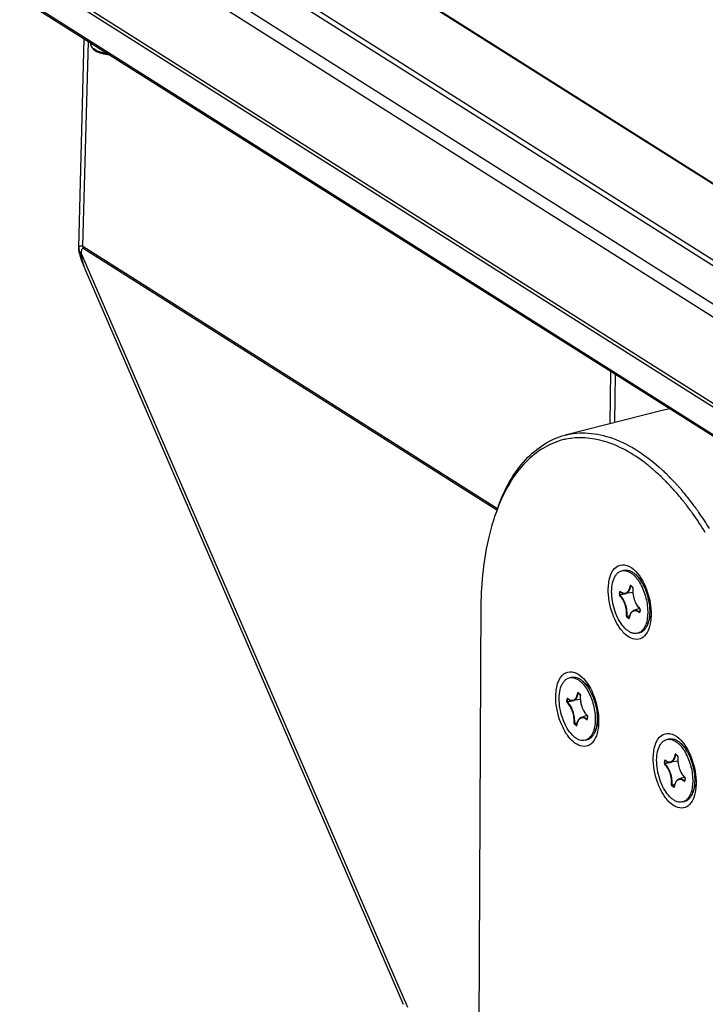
# Model space of a CAD drawing. Header units: millimetres. Extents: x 0 to 420, y 0 to 297.
# Tile 84 of 136: x 310.51 to 319.01, y 118.44 to 130.65. Entities that reach past the tile are written whole.
import ezdxf

# ---------------------------------------------------------------- set-up
doc = ezdxf.new("R2010")
doc.units = ezdxf.units.MM
doc.header["$LTSCALE"] = 23.1
doc.layers.get('0').update_dxf_attribs({"linetype": 'CONTINUOUS'})
doc.layers.add('02___PRT_ALL_AXES', color=7, linetype='CONTINUOUS')
doc.layers.add('AXES', color=7, linetype='CONTINUOUS')

msp = doc.modelspace()

# ---------------------------------------------------------------- linework, layer by layer
at = {"color": 7, "linetype": 'Continuous'}
for p, q in [((311.3033, 132.605), (327.3568, 122.4502)), ((311.2483, 132.5689), (327.3018, 122.414)), ((327.2106, 121.9917), (310.8096, 132.3664)), ((327.7229, 123.1541), (313.0483, 132.4367)), ((327.7433, 123.1514), (313.0687, 132.4341)), ((327.1521, 121.8654), (310.7511, 132.2401)), ((310.5189, 131.2775), (327.0907, 120.7948)), ((310.5202, 131.3231), (327.0919, 120.8404)), ((310.5099, 130.9402), (327.0816, 120.4575)), ((327.0963, 120.4258), (310.5246, 130.9085)), ((311.2409, 127.8253), (311.3104, 130.4114)), ((311.2942, 127.8379), (311.3625, 130.3784)), ((311.2881, 127.8414), (311.2942, 127.8379)), ((311.2942, 127.8379), (316.4313, 124.5883)), ((311.2409, 127.8039), (311.2406, 127.8041)), ((311.2409, 127.8039), (311.2413, 127.8067)), ((311.2581, 127.717), (311.269, 127.6844)), ((311.2723, 127.7365), (311.2757, 127.7424)), ((311.2757, 127.7424), (315.3145, 118.4021)), ((311.2949, 127.8145), (316.4253, 124.5692)), ((311.3174, 127.5612), (311.3176, 127.5608)), ((311.3176, 127.5607), (315.2618, 118.4393)), ((317.8333, 126.2852), (317.8236, 125.6376)), ((318.4883, 125.8063), (317.2691, 125.4969)), ((318.393, 125.0385), (318.3896, 125.0415)), ((318.3934, 125.0418), (318.39, 125.0448)), ((318.4739, 124.9669), (318.4713, 124.9695)), ((318.4739, 124.9671), (318.4713, 124.9695)), ((318.7357, 124.6737), (318.7311, 124.6795)), ((318.7366, 124.6766), (318.7319, 124.6824)), ((318.9229, 124.5417), (318.9266, 124.5364)), ((318.9238, 124.5443), (318.9276, 124.539)), ((319.0061, 124.2905), (319.0022, 124.2969)), ((319.0071, 124.2925), (319.0032, 124.2988)), ((317.9419, 123.5208), (317.946, 123.5543)), ((317.9484, 123.5193), (317.9525, 123.5529)), ((317.9525, 123.5529), (317.956, 123.5533)), ((317.9534, 123.5554), (317.9532, 123.5554)), ((318.0831, 123.6321), (318.1047, 123.6132)), ((318.0831, 123.6271), (318.0862, 123.6274)), ((318.084, 123.6294), (318.1056, 123.6104)), ((318.106, 123.6117), (318.1052, 123.6127)), ((318.1092, 123.603), (318.1088, 123.6056)), ((318.1092, 123.6001), (318.1092, 123.603)), ((316.2257, 123.4366), (316.1572, 108.7256)), ((317.9484, 123.5193), (317.9984, 123.5329)), ((318.1081, 123.5458), (318.0177, 123.5325)), ((318.0181, 123.5311), (318.0296, 123.5343)), ((318.0181, 123.5311), (318.0296, 123.5343)), ((318.1911, 123.3474), (318.119, 123.3211)), ((318.1971, 123.3353), (318.193, 123.3017)), ((318.1941, 123.3463), (318.1936, 123.3467)), ((318.1979, 123.3336), (318.1938, 123.3001)), ((318.1949, 123.3453), (318.1941, 123.3463)), ((318.1979, 123.3336), (318.198, 123.3365)), ((318.0567, 123.2223), (318.035, 123.2412)), ((318.0371, 123.2529), (318.0704, 123.2621)), ((318.0394, 123.2464), (318.0679, 123.2543)), ((318.061, 123.2275), (318.0394, 123.2464)), ((318.061, 123.2275), (318.0623, 123.228)), ((318.0614, 123.2271), (318.061, 123.2275)), ((318.0622, 123.2268), (318.0614, 123.2271)), ((318.0623, 123.2275), (318.062, 123.2264)), ((318.1916, 123.3015), (318.1929, 123.302)), ((318.1921, 123.3011), (318.1916, 123.3015)), ((318.1928, 123.3009), (318.1921, 123.3011)), ((318.193, 123.3017), (318.1927, 123.3005)), ((317.2916, 122.1939), (317.2958, 122.2274)), ((317.2982, 122.1924), (317.3023, 122.226)), ((317.3023, 122.226), (317.3058, 122.2263)), ((317.3031, 122.2285), (317.3029, 122.2285)), ((317.4579, 122.2189), (317.3675, 122.2056)), ((317.4329, 122.3052), (317.4545, 122.2862)), ((317.4329, 122.3002), (317.436, 122.3005)), ((317.4337, 122.3025), (317.4553, 122.2835)), ((317.4558, 122.2848), (317.4549, 122.2858)), ((317.4589, 122.2761), (317.4585, 122.2787)), ((317.4589, 122.2732), (317.4589, 122.2761)), ((317.2982, 122.1924), (317.3482, 122.206)), ((317.3678, 122.2042), (317.3793, 122.2074)), ((317.3678, 122.2042), (317.3793, 122.2074)), ((317.5408, 122.0205), (317.4688, 121.9942)), ((317.5414, 121.9746), (317.5427, 121.9751)), ((317.5419, 121.9742), (317.5414, 121.9746)), ((317.5426, 121.974), (317.5419, 121.9742)), ((317.5427, 121.9748), (317.5424, 121.9736)), ((317.5468, 122.0083), (317.5427, 121.9748)), ((317.5438, 122.0194), (317.5434, 122.0198)), ((317.5477, 122.0067), (317.5435, 121.9732)), ((317.5447, 122.0183), (317.5438, 122.0194)), ((317.5477, 122.0067), (317.5477, 122.0096)), ((317.4064, 121.8954), (317.3848, 121.9143)), ((317.3869, 121.926), (317.4202, 121.9351)), ((317.3891, 121.9195), (317.4177, 121.9274)), ((317.4107, 121.9006), (317.3891, 121.9195)), ((317.4107, 121.9006), (317.412, 121.9011)), ((317.4112, 121.9002), (317.4107, 121.9006)), ((317.4119, 121.8999), (317.4112, 121.9002)), ((317.4121, 121.9006), (317.4118, 121.8995)), ((318.6409, 121.5406), (318.6625, 121.5216)), ((318.6409, 121.5355), (318.644, 121.5359)), ((318.6418, 121.5379), (318.6634, 121.5189)), ((318.6638, 121.5202), (318.6629, 121.5212)), ((318.667, 121.5115), (318.6666, 121.5141)), ((318.667, 121.5086), (318.667, 121.5115)), ((318.4997, 121.4293), (318.5038, 121.4628)), ((318.5062, 121.4278), (318.5103, 121.4613)), ((318.5062, 121.4278), (318.5562, 121.4414)), ((318.5103, 121.4613), (318.5138, 121.4617)), ((318.5111, 121.4638), (318.511, 121.4639)), ((318.6659, 121.4543), (318.5755, 121.441)), ((318.5758, 121.4396), (318.5874, 121.4427)), ((318.5758, 121.4396), (318.5874, 121.4427)), ((318.7488, 121.2559), (318.6768, 121.2296)), ((318.7549, 121.2437), (318.7507, 121.2102)), ((318.7518, 121.2548), (318.7514, 121.2552)), ((318.7557, 121.2421), (318.7516, 121.2085)), ((318.7527, 121.2537), (318.7518, 121.2548)), ((318.7557, 121.2421), (318.7557, 121.245)), ((318.6144, 121.1308), (318.5928, 121.1497)), ((318.5949, 121.1614), (318.6282, 121.1705)), ((318.5971, 121.1549), (318.6257, 121.1628)), ((318.6187, 121.136), (318.5971, 121.1549)), ((318.6187, 121.136), (318.6201, 121.1365)), ((318.6192, 121.1356), (318.6187, 121.136)), ((318.62, 121.1353), (318.6192, 121.1356)), ((318.6201, 121.136), (318.6198, 121.1349)), ((318.7494, 121.21), (318.7507, 121.2105)), ((318.7499, 121.2096), (318.7494, 121.21)), ((318.7506, 121.2094), (318.7499, 121.2096)), ((318.7507, 121.2102), (318.7505, 121.209))]:
    msp.add_line(p, q, dxfattribs=at)
for points in [[(311.2409, 127.8258), (311.2407, 127.8175), (311.2406, 127.804)], [(311.249, 127.7464), (311.25, 127.7431), (311.2543, 127.7291), (311.2581, 127.717)], [(311.269, 127.6844), (311.2842, 127.6426), (311.3013, 127.5994), (311.3174, 127.5612)], [(318.0839, 123.6295), (318.0838, 123.6295), (318.0838, 123.6295), (318.084, 123.6294)], [(318.1056, 123.6104), (318.1056, 123.6104), (318.106, 123.61), (318.1064, 123.6094), (318.1069, 123.6087), (318.1073, 123.6077), (318.1077, 123.6067), (318.108, 123.6055), (318.1083, 123.6043), (318.1084, 123.6032), (318.1084, 123.6022), (318.1083, 123.6017)], [(318.1944, 123.3441), (318.1945, 123.344), (318.1948, 123.3436), (318.1953, 123.343), (318.1957, 123.3422), (318.1962, 123.3412), (318.1965, 123.3401), (318.1968, 123.339), (318.197, 123.3378), (318.1971, 123.3367), (318.1971, 123.3358), (318.1971, 123.3353)], [(317.4337, 122.3026), (317.4335, 122.3026), (317.4336, 122.3026), (317.4337, 122.3025)], [(317.4553, 122.2835), (317.4554, 122.2835), (317.4558, 122.2831), (317.4562, 122.2825), (317.4566, 122.2817), (317.4571, 122.2808), (317.4575, 122.2797), (317.4578, 122.2786), (317.458, 122.2774), (317.4581, 122.2763), (317.4581, 122.2753), (317.4581, 122.2748)], [(317.5441, 122.0172), (317.5442, 122.0171), (317.5446, 122.0167), (317.545, 122.0161), (317.5455, 122.0153), (317.5459, 122.0143), (317.5463, 122.0132), (317.5466, 122.0121), (317.5468, 122.0109), (317.5469, 122.0098), (317.5469, 122.0088), (317.5468, 122.0083)], [(318.6417, 121.5379), (318.6416, 121.538), (318.6416, 121.538), (318.6418, 121.5379)], [(318.6634, 121.5189), (318.6634, 121.5189), (318.6638, 121.5185), (318.6642, 121.5179), (318.6647, 121.5171), (318.6651, 121.5162), (318.6655, 121.5151), (318.6658, 121.514), (318.6661, 121.5128), (318.6662, 121.5117), (318.6662, 121.5107), (318.6661, 121.5102)], [(318.7522, 121.2526), (318.7522, 121.2525), (318.7526, 121.2521), (318.7531, 121.2515), (318.7535, 121.2507), (318.7539, 121.2497), (318.7543, 121.2486), (318.7546, 121.2475), (318.7548, 121.2463), (318.7549, 121.2452), (318.7549, 121.2442), (318.7549, 121.2437)]]:
    msp.add_lwpolyline(points, dxfattribs=at)
for centre, radius, start, end in [((311.6026, 127.8157), 0.3618, 178.48139, 181.86937), ((311.486, 127.8325), 0.1919, 178.4, 185.40705), ((311.4408, 127.8039), 0.2003, 179.97061, 184.52794), ((311.441, 127.8039), 0.2004, 184.52322, 190.38774), ((311.4404, 127.8038), 0.1998, 190.39467, 196.66556), ((311.3652, 127.8244), 0.1279, 211.38554, 217.28451), ((311.3755, 127.8322), 0.1408, 217.27667, 222.82537), ((311.3728, 127.8443), 0.1408, 220.79241, 226.34712), ((311.8968, 127.7867), 0.6265, 184.59405, 187.26373), ((318.7066, 124.9457), 0.8878, 98.82809, 104.22613), ((317.4543, 124.5924), 0.8722, 101.80477, 103.20013), ((316.954, 123.4404), 2.153, 52.1207, 52.64527), ((316.9252, 123.4036), 2.1997, 51.39624, 52.11998), ((316.8877, 123.3565), 2.2599, 50.55505, 51.3957), ((316.8373, 123.2954), 2.3391, 49.40653, 50.55327), ((316.7806, 123.2292), 2.4263, 48.44512, 49.40763), ((316.6892, 123.127), 2.5634, 46.3524, 48.33248), ((316.6696, 123.1075), 2.6618, 45.9716, 47.4202), ((316.6045, 123.0398), 2.7557, 45.471, 45.97682), ((316.6161, 123.0496), 2.6699, 45.98223, 46.36326), ((316.565, 122.9969), 2.7433, 44.98726, 45.90428), ((316.5186, 122.9504), 2.8089, 44.66813, 44.98961), ((316.4198, 122.8538), 2.9471, 42.47125, 44.6533), ((316.5526, 122.9871), 2.8297, 44.59416, 45.46937), ((316.4801, 122.9157), 2.9314, 43.62016, 44.59358), ((316.3917, 122.8316), 3.0534, 42.44563, 43.61881), ((316.3206, 122.7619), 3.0824, 42.2776, 42.48608), ((316.3001, 122.7433), 3.11, 42.01115, 42.27751), ((316.143, 122.6043), 3.3198, 38.75467, 41.97933), ((316.3107, 122.7573), 3.1634, 41.73971, 42.44838), ((316.2498, 122.7029), 3.245, 41.08373, 41.73994), ((316.1274, 122.5971), 3.4068, 39.09655, 41.07312), ((315.9684, 122.4617), 3.5452, 38.45731, 38.66478), ((315.9464, 122.4442), 3.5733, 38.2177, 38.45727), ((315.9084, 122.4144), 3.6216, 37.69043, 38.21706), ((316.0131, 122.5033), 3.5547, 38.71749, 39.10789), ((315.8503, 122.3747), 3.7622, 35.90092, 38.69463), ((318.6808, 123.7211), 2.4095, 158.79014, 159.95794), ((315.8176, 122.3445), 3.7363, 36.42702, 37.68655), ((315.7112, 122.2657), 3.8686, 35.80391, 36.43043), ((315.4445, 122.077), 4.1953, 31.97755, 35.76255), ((315.6548, 122.2313), 4.0045, 35.28129, 35.92254), ((315.4064, 122.0587), 4.307, 31.96628, 35.16087), ((318.0394, 123.6628), 0.1361, 230.25851, 231.31125), ((318.0994, 123.6071), 0.00812, 44.51432, 48.71899), ((318.0902, 123.6013), 0.0191, 13.13595, 18.50205), ((326.0918, 93.7275), 30.8779, 105.15745, 105.28732), ((318.1789, 123.3349), 0.0191, 12.38482, 17.74002), ((318.1796, 123.3351), 0.0184, 4.41752, 12.45694), ((318.0638, 123.2273), 0.00145, 171.97147, 182.70657), ((318.289, 123.1937), 0.2281, 171.79663, 171.91917), ((318.2875, 123.1939), 0.2266, 171.51143, 171.79681), ((318.1943, 123.3016), 0.00134, 173.03605, 183.09285), ((317.3891, 122.3359), 0.1361, 230.25851, 231.31125), ((317.4491, 122.2801), 0.00812, 44.51432, 48.71899), ((317.4399, 122.2743), 0.0191, 13.13595, 18.50205), ((325.4415, 92.4006), 30.8779, 105.15745, 105.28732), ((317.544, 121.9747), 0.00134, 173.03605, 183.09285), ((317.5286, 122.008), 0.0191, 12.38482, 17.74002), ((317.5294, 122.0082), 0.0184, 4.41752, 12.45694), ((317.4135, 121.9004), 0.00145, 171.97147, 182.70657), ((317.6387, 121.8668), 0.2281, 171.79663, 171.91917), ((317.6372, 121.867), 0.2266, 171.51143, 171.79681), ((318.6572, 121.5155), 0.00812, 44.51432, 48.71899), ((318.648, 121.5097), 0.0191, 13.13595, 18.50205), ((326.6496, 91.636), 30.8779, 105.15745, 105.28732), ((318.5972, 121.5713), 0.1361, 230.25851, 231.31125), ((318.7367, 121.2434), 0.0191, 12.38482, 17.74002), ((318.7374, 121.2436), 0.0184, 4.41752, 12.45694), ((318.6215, 121.1358), 0.00145, 171.97147, 182.70657), ((318.8468, 121.1022), 0.2281, 171.79663, 171.91917), ((318.8453, 121.1024), 0.2266, 171.51143, 171.79681), ((318.7521, 121.21), 0.00134, 173.03605, 183.09285)]:
    msp.add_arc(centre, radius, start, end, dxfattribs=at)
for points, knots in [([(311.3924, 130.3426), (311.3922, 130.3351), (311.3947, 130.3196), (311.4103, 130.2904), (311.4304, 130.2739), (311.4451, 130.2647)], [0, 0, 0, 0, 0.2312116, 0.4691723, 1, 1, 1, 1]), ([(311.4392, 130.2773), (311.432, 130.2819), (311.4191, 130.2912), (311.4038, 130.3075), (311.3943, 130.3247), (311.3922, 130.3369), (311.3924, 130.3426)], [0, 0, 0, 0, 0.3047964, 0.5672371, 0.7941107, 1, 1, 1, 1]), ([(311.6017, 130.2271), (311.5707, 130.2309), (311.5146, 130.242), (311.4609, 130.2636), (311.4392, 130.2773)], [0, 0, 0, 0, 0.5485612, 1, 1, 1, 1]), ([(311.4451, 130.2647), (311.4691, 130.2494), (311.5283, 130.2266), (311.5901, 130.2161), (311.624, 130.213)], [0, 0, 0, 0, 0.45569, 1, 1, 1, 1]), ([(311.2413, 127.8067), (311.2429, 127.8185), (311.2467, 127.847), (311.278, 127.8466), (311.2881, 127.8414)], [0, 0, 0, 0, 0.5102249, 1, 1, 1, 1]), ([(311.2548, 127.7409), (311.2534, 127.7415), (311.251, 127.7429), (311.2494, 127.7453), (311.249, 127.7464)], [0, 0, 0, 0, 0.553636, 1, 1, 1, 1]), ([(311.2722, 127.7365), (311.2688, 127.737), (311.2629, 127.738), (311.2571, 127.7397), (311.2548, 127.7409)], [0, 0, 0, 0, 0.5710941, 1, 1, 1, 1]), ([(311.2753, 127.7075), (311.2713, 127.7082), (311.2646, 127.7095), (311.259, 127.7144), (311.2582, 127.717)], [0, 0, 0, 0, 0.6024258, 1, 1, 1, 1]), ([(311.2819, 127.799), (311.2828, 127.8037), (311.2825, 127.8125), (311.2925, 127.816), (311.2949, 127.8145)], [0, 0, 0, 0, 0.6191684, 1, 1, 1, 1]), ([(317.2691, 125.4969), (317.3621, 125.5205), (317.5643, 125.5371), (317.9991, 125.4371), (318.2923, 125.2313), (318.4706, 125.0675)], [0, 0, 0, 0, 0.2176754, 0.4507822, 1, 1, 1, 1]), ([(316.4338, 124.5923), (316.5135, 124.8108), (316.7105, 125.1983), (317.0846, 125.4501), (317.2691, 125.4969)], [0, 0, 0, 0, 0.5498952, 1, 1, 1, 1]), ([(317.2551, 125.4415), (317.0767, 125.3996), (316.7124, 125.1675), (316.5149, 124.8), (316.4345, 124.5929)], [0, 0, 0, 0, 0.4520593, 1, 1, 1, 1]), ([(318.2603, 125.1518), (318.1093, 125.267), (317.7997, 125.4484), (317.4332, 125.479), (317.2759, 125.4461)], [0, 0, 0, 0, 0.5416336, 1, 1, 1, 1]), ([(316.4172, 124.5469), (316.3876, 124.4659), (316.2773, 124.1053), (316.2336, 123.7267), (316.2257, 123.4366)], [0, 0, 0, 0, 0.2291183, 1, 1, 1, 1]), ([(317.8049, 123.5949), (317.8064, 123.6508), (317.8199, 123.7484), (317.8889, 123.8734), (318.0187, 123.9055), (318.0889, 123.8587), (318.1208, 123.8305)], [0, 0, 0, 0, 0.3181612, 0.5589198, 0.7577562, 1, 1, 1, 1]), ([(318.1208, 123.8305), (318.1942, 123.7656), (318.2988, 123.5761), (318.3379, 123.3687), (318.3349, 123.2594)], [0, 0, 0, 0, 0.4723699, 1, 1, 1, 1]), ([(318.3069, 123.097), (318.295, 123.0642), (318.2655, 123.006), (318.1475, 122.9351), (318.0046, 123.0205), (317.9148, 123.1486), (317.8297, 123.3327), (317.802, 123.4904), (317.8049, 123.5949)], [0, 0, 0, 0, 0.1063263, 0.1930943, 0.3874437, 0.5245266, 0.6808022, 1, 1, 1, 1]), ([(317.9524, 123.5581), (317.9517, 123.5586), (317.9504, 123.5595), (317.947, 123.5589), (317.9462, 123.556), (317.946, 123.5543)], [0, 0, 0, 0, 0.2527535, 0.4619092, 1, 1, 1, 1]), ([(317.946, 123.5543), (317.9464, 123.554), (317.9483, 123.5528), (317.9508, 123.5525), (317.9525, 123.5529)], [0, 0, 0, 0, 0.2219002, 1, 1, 1, 1]), ([(317.9524, 123.5581), (317.9523, 123.5578), (317.9523, 123.5568), (317.9528, 123.5558), (317.9533, 123.5553)], [0, 0, 0, 0, 0.2791047, 1, 1, 1, 1]), ([(317.9533, 123.5553), (317.9629, 123.5473), (317.9829, 123.5344), (318.0071, 123.5309), (318.0177, 123.5325)], [0, 0, 0, 0, 0.5380113, 1, 1, 1, 1]), ([(317.9543, 123.5565), (317.9606, 123.5515), (317.9734, 123.543), (317.9941, 123.5357), (318.0144, 123.5354), (318.0332, 123.5425), (318.0492, 123.5564), (318.0673, 123.5842), (318.074, 123.6103), (318.0766, 123.6286)], [0, 0, 0, 0, 0.1327349, 0.2493314, 0.355241, 0.4591864, 0.5706229, 0.6964535, 1, 1, 1, 1]), ([(318.0177, 123.5325), (318.0259, 123.5337), (318.0427, 123.5406), (318.0623, 123.5618), (318.0763, 123.5916), (318.0814, 123.6146), (318.0831, 123.6271)], [0, 0, 0, 0, 0.2023145, 0.4267967, 0.6912989, 1, 1, 1, 1]), ([(318.0831, 123.6321), (318.0825, 123.6326), (318.0812, 123.6335), (318.0778, 123.6331), (318.0769, 123.6303), (318.0766, 123.6286)], [0, 0, 0, 0, 0.2585854, 0.4694243, 1, 1, 1, 1]), ([(318.0766, 123.6286), (318.077, 123.6283), (318.079, 123.6271), (318.0814, 123.6267), (318.0831, 123.6271)], [0, 0, 0, 0, 0.2235657, 1, 1, 1, 1]), ([(318.0831, 123.6321), (318.0831, 123.6318), (318.083, 123.6309), (318.0834, 123.6298), (318.084, 123.6294)], [0, 0, 0, 0, 0.2799423, 1, 1, 1, 1]), ([(318.0831, 123.6271), (318.0832, 123.6273), (318.0833, 123.6281), (318.0837, 123.629), (318.0842, 123.6293)], [0, 0, 0, 0, 0.3031464, 1, 1, 1, 1]), ([(318.1047, 123.6132), (318.1047, 123.6129), (318.1047, 123.6119), (318.1051, 123.6109), (318.1056, 123.6104)], [0, 0, 0, 0, 0.279979, 1, 1, 1, 1]), ([(318.1083, 123.6017), (318.1059, 123.5785), (318.1073, 123.5297), (318.1235, 123.4589), (318.1518, 123.3947), (318.1791, 123.3582), (318.1944, 123.3441)], [0, 0, 0, 0, 0.2508851, 0.5185353, 0.7761308, 1, 1, 1, 1]), ([(318.1083, 123.6073), (318.1081, 123.6077), (318.1076, 123.6093), (318.1068, 123.6108), (318.106, 123.6117)], [0, 0, 0, 0, 0.2642309, 1, 1, 1, 1]), ([(318.1092, 123.6001), (318.1068, 123.5773), (318.1082, 123.5293), (318.1241, 123.4595), (318.1519, 123.3964), (318.1786, 123.3606), (318.1936, 123.3467)], [0, 0, 0, 0, 0.250951, 0.5192382, 0.7771882, 1, 1, 1, 1]), ([(318.1092, 123.6001), (318.109, 123.6002), (318.1086, 123.6006), (318.1083, 123.6013), (318.1083, 123.6017)], [0, 0, 0, 0, 0.2968353, 1, 1, 1, 1]), ([(317.9419, 123.5208), (317.9416, 123.5184), (317.9423, 123.5136), (317.9445, 123.5092), (317.9462, 123.5076)], [0, 0, 0, 0, 0.5181891, 1, 1, 1, 1]), ([(317.9419, 123.5208), (317.9423, 123.5204), (317.9442, 123.5193), (317.9467, 123.519), (317.9484, 123.5193)], [0, 0, 0, 0, 0.2219002, 1, 1, 1, 1]), ([(318.0306, 123.2543), (318.033, 123.2771), (318.0316, 123.3251), (318.0156, 123.3948), (317.9879, 123.4579), (317.9612, 123.4938), (317.9462, 123.5076)], [0, 0, 0, 0, 0.2509627, 0.5192406, 0.7771812, 1, 1, 1, 1]), ([(317.9505, 123.5128), (317.9501, 123.5131), (317.9486, 123.5149), (317.948, 123.5176), (317.9484, 123.5193)], [0, 0, 0, 0, 0.2302737, 1, 1, 1, 1]), ([(318.0371, 123.2529), (318.0396, 123.2764), (318.0381, 123.3256), (318.0218, 123.3971), (317.9933, 123.4618), (317.9659, 123.4986), (317.9505, 123.5128)], [0, 0, 0, 0, 0.2509589, 0.5192367, 0.7771774, 1, 1, 1, 1]), ([(318.119, 123.3211), (318.1115, 123.3184), (318.097, 123.3092), (318.0804, 123.2877), (318.0684, 123.2597), (318.0639, 123.2387), (318.0623, 123.2275)], [0, 0, 0, 0, 0.2088078, 0.4393977, 0.7021938, 1, 1, 1, 1]), ([(318.1874, 123.2963), (318.1811, 123.3015), (318.1683, 123.3104), (318.1474, 123.3183), (318.1269, 123.3192), (318.1079, 123.3126), (318.0916, 123.2991), (318.073, 123.2716), (318.0661, 123.2456), (318.0634, 123.2274)], [0, 0, 0, 0, 0.134454, 0.2523831, 0.3589491, 0.4627658, 0.5734712, 0.6983003, 1, 1, 1, 1]), ([(318.1916, 123.3015), (318.1858, 123.3064), (318.1741, 123.3147), (318.1551, 123.3228), (318.1364, 123.3253), (318.1245, 123.3231), (318.119, 123.3211)], [0, 0, 0, 0, 0.2890733, 0.5460815, 0.7786448, 1, 1, 1, 1]), ([(318.1936, 123.3467), (318.1936, 123.3465), (318.1935, 123.3455), (318.1939, 123.3446), (318.1944, 123.3441)], [0, 0, 0, 0, 0.2811777, 1, 1, 1, 1]), ([(318.1971, 123.3408), (318.1967, 123.342), (318.1961, 123.3435), (318.1951, 123.3449), (318.1949, 123.3453)], [0, 0, 0, 0, 0.7656438, 1, 1, 1, 1]), ([(318.1979, 123.3336), (318.1978, 123.3337), (318.1973, 123.3342), (318.197, 123.3348), (318.1971, 123.3353)], [0, 0, 0, 0, 0.2945111, 1, 1, 1, 1]), ([(318.0306, 123.2543), (318.0303, 123.2518), (318.0311, 123.2471), (318.0334, 123.2427), (318.035, 123.2412)], [0, 0, 0, 0, 0.5219319, 1, 1, 1, 1]), ([(318.0306, 123.2543), (318.031, 123.2539), (318.033, 123.2528), (318.0354, 123.2526), (318.0371, 123.2529)], [0, 0, 0, 0, 0.219952, 1, 1, 1, 1]), ([(318.0394, 123.2464), (318.0389, 123.2467), (318.0373, 123.2485), (318.0368, 123.2511), (318.0371, 123.2529)], [0, 0, 0, 0, 0.2279293, 1, 1, 1, 1]), ([(318.0567, 123.2223), (318.0573, 123.2217), (318.0586, 123.2209), (318.062, 123.2213), (318.0629, 123.2241), (318.0631, 123.2258)], [0, 0, 0, 0, 0.2586149, 0.4694787, 1, 1, 1, 1]), ([(318.1874, 123.2963), (318.188, 123.2957), (318.1893, 123.2949), (318.1928, 123.2955), (318.1936, 123.2984), (318.1938, 123.3001)], [0, 0, 0, 0, 0.2527783, 0.4619355, 1, 1, 1, 1]), ([(318.3349, 123.2594), (318.3345, 123.2446), (318.3312, 123.1896), (318.3207, 123.1347), (318.3069, 123.097)], [0, 0, 0, 0, 0.2698708, 1, 1, 1, 1]), ([(317.1546, 122.268), (317.1561, 122.3239), (317.1696, 122.4215), (317.2387, 122.5465), (317.3685, 122.5786), (317.4387, 122.5318), (317.4706, 122.5036)], [0, 0, 0, 0, 0.3181612, 0.5589198, 0.7577562, 1, 1, 1, 1]), ([(317.4706, 122.5036), (317.5439, 122.4387), (317.6485, 122.2492), (317.6876, 122.0418), (317.6847, 121.9325)], [0, 0, 0, 0, 0.4723699, 1, 1, 1, 1]), ([(317.6567, 121.77), (317.6447, 121.7373), (317.6153, 121.679), (317.4973, 121.6082), (317.3544, 121.6936), (317.2645, 121.8217), (317.1794, 122.0058), (317.1518, 122.1634), (317.1546, 122.268)], [0, 0, 0, 0, 0.1063263, 0.1930943, 0.3874437, 0.5245266, 0.6808022, 1, 1, 1, 1]), ([(317.3021, 122.2312), (317.3015, 122.2317), (317.3002, 122.2325), (317.2968, 122.2319), (317.296, 122.2291), (317.2958, 122.2274)], [0, 0, 0, 0, 0.2527535, 0.4619092, 1, 1, 1, 1]), ([(317.2958, 122.2274), (317.2961, 122.2271), (317.2981, 122.2259), (317.3005, 122.2256), (317.3023, 122.226)], [0, 0, 0, 0, 0.2219002, 1, 1, 1, 1]), ([(317.3021, 122.2312), (317.3021, 122.2309), (317.3021, 122.2299), (317.3025, 122.2289), (317.3031, 122.2284)], [0, 0, 0, 0, 0.2791047, 1, 1, 1, 1]), ([(317.3031, 122.2284), (317.3127, 122.2204), (317.3327, 122.2075), (317.3568, 122.204), (317.3675, 122.2056)], [0, 0, 0, 0, 0.5380113, 1, 1, 1, 1]), ([(317.3041, 122.2296), (317.3104, 122.2246), (317.3231, 122.2161), (317.3439, 122.2088), (317.3642, 122.2085), (317.3829, 122.2156), (317.3989, 122.2295), (317.4171, 122.2573), (317.4238, 122.2834), (317.4264, 122.3017)], [0, 0, 0, 0, 0.1327349, 0.2493314, 0.355241, 0.4591864, 0.5706229, 0.6964535, 1, 1, 1, 1]), ([(317.3675, 122.2056), (317.3756, 122.2068), (317.3924, 122.2137), (317.412, 122.2349), (317.426, 122.2647), (317.4311, 122.2877), (317.4329, 122.3002)], [0, 0, 0, 0, 0.2023145, 0.4267967, 0.6912989, 1, 1, 1, 1]), ([(317.4329, 122.3052), (317.4323, 122.3057), (317.431, 122.3066), (317.4275, 122.3062), (317.4266, 122.3034), (317.4264, 122.3017)], [0, 0, 0, 0, 0.2585854, 0.4694243, 1, 1, 1, 1]), ([(317.4264, 122.3017), (317.4268, 122.3014), (317.4287, 122.3002), (317.4312, 122.2998), (317.4329, 122.3002)], [0, 0, 0, 0, 0.2235657, 1, 1, 1, 1]), ([(317.4329, 122.3052), (317.4328, 122.3049), (317.4328, 122.3039), (317.4332, 122.3029), (317.4337, 122.3025)], [0, 0, 0, 0, 0.2799423, 1, 1, 1, 1]), ([(317.4329, 122.3002), (317.4329, 122.3004), (317.433, 122.3012), (317.4334, 122.3021), (317.4339, 122.3023)], [0, 0, 0, 0, 0.3031464, 1, 1, 1, 1]), ([(317.4545, 122.2862), (317.4545, 122.286), (317.4544, 122.285), (317.4548, 122.284), (317.4553, 122.2835)], [0, 0, 0, 0, 0.279979, 1, 1, 1, 1]), ([(317.4581, 122.2748), (317.4557, 122.2515), (317.4571, 122.2028), (317.4733, 122.132), (317.5016, 122.0678), (317.5288, 122.0313), (317.5441, 122.0172)], [0, 0, 0, 0, 0.2508851, 0.5185353, 0.7761308, 1, 1, 1, 1]), ([(317.458, 122.2804), (317.4579, 122.2808), (317.4573, 122.2824), (317.4565, 122.2838), (317.4558, 122.2848)], [0, 0, 0, 0, 0.2642309, 1, 1, 1, 1]), ([(317.4589, 122.2732), (317.4566, 122.2503), (317.4579, 122.2024), (317.4739, 122.1326), (317.5017, 122.0695), (317.5284, 122.0336), (317.5434, 122.0198)], [0, 0, 0, 0, 0.250951, 0.5192382, 0.7771882, 1, 1, 1, 1]), ([(317.4589, 122.2732), (317.4588, 122.2733), (317.4584, 122.2737), (317.4581, 122.2743), (317.4581, 122.2748)], [0, 0, 0, 0, 0.2968353, 1, 1, 1, 1]), ([(317.2916, 122.1939), (317.2913, 122.1914), (317.292, 122.1867), (317.2942, 122.1823), (317.2959, 122.1807)], [0, 0, 0, 0, 0.5181891, 1, 1, 1, 1]), ([(317.2916, 122.1939), (317.292, 122.1935), (317.294, 122.1924), (317.2964, 122.1921), (317.2982, 122.1924)], [0, 0, 0, 0, 0.2219002, 1, 1, 1, 1]), ([(317.3804, 121.9273), (317.3827, 121.9502), (317.3813, 121.9982), (317.3654, 122.0679), (317.3376, 122.131), (317.3109, 122.1669), (317.2959, 122.1807)], [0, 0, 0, 0, 0.2509627, 0.5192406, 0.7771812, 1, 1, 1, 1]), ([(317.3003, 122.1859), (317.2999, 122.1862), (317.2983, 122.188), (317.2978, 122.1907), (317.2982, 122.1924)], [0, 0, 0, 0, 0.2302737, 1, 1, 1, 1]), ([(317.3869, 121.926), (317.3893, 121.9495), (317.3879, 121.9987), (317.3716, 122.0702), (317.3431, 122.1349), (317.3157, 122.1717), (317.3003, 122.1859)], [0, 0, 0, 0, 0.2509589, 0.5192367, 0.7771774, 1, 1, 1, 1]), ([(317.4688, 121.9942), (317.4613, 121.9914), (317.4467, 121.9823), (317.4301, 121.9608), (317.4182, 121.9328), (317.4137, 121.9118), (317.4121, 121.9006)], [0, 0, 0, 0, 0.2088078, 0.4393977, 0.7021938, 1, 1, 1, 1]), ([(317.5372, 121.9693), (317.5308, 121.9746), (317.518, 121.9835), (317.4972, 121.9914), (317.4767, 121.9923), (317.4577, 121.9857), (317.4414, 121.9722), (317.4228, 121.9447), (317.4159, 121.9187), (317.4131, 121.9004)], [0, 0, 0, 0, 0.134454, 0.2523831, 0.3589491, 0.4627658, 0.5734712, 0.6983003, 1, 1, 1, 1]), ([(317.5414, 121.9746), (317.5356, 121.9794), (317.5238, 121.9878), (317.5049, 121.9959), (317.4862, 121.9984), (317.4742, 121.9962), (317.4688, 121.9942)], [0, 0, 0, 0, 0.2890733, 0.5460815, 0.7786448, 1, 1, 1, 1]), ([(317.5372, 121.9693), (317.5378, 121.9688), (317.5391, 121.968), (317.5425, 121.9686), (317.5433, 121.9715), (317.5435, 121.9732)], [0, 0, 0, 0, 0.2527783, 0.4619355, 1, 1, 1, 1]), ([(317.5434, 122.0198), (317.5433, 122.0196), (317.5433, 122.0186), (317.5436, 122.0176), (317.5441, 122.0172)], [0, 0, 0, 0, 0.2811777, 1, 1, 1, 1]), ([(317.5469, 122.0139), (317.5465, 122.0151), (317.5458, 122.0166), (317.5449, 122.018), (317.5447, 122.0183)], [0, 0, 0, 0, 0.7656438, 1, 1, 1, 1]), ([(317.5477, 122.0067), (317.5475, 122.0068), (317.5471, 122.0072), (317.5468, 122.0079), (317.5468, 122.0083)], [0, 0, 0, 0, 0.2945111, 1, 1, 1, 1]), ([(317.3804, 121.9273), (317.3801, 121.9249), (317.3808, 121.9202), (317.3831, 121.9158), (317.3848, 121.9143)], [0, 0, 0, 0, 0.5219319, 1, 1, 1, 1]), ([(317.3804, 121.9273), (317.3807, 121.927), (317.3827, 121.9259), (317.3852, 121.9257), (317.3869, 121.926)], [0, 0, 0, 0, 0.219952, 1, 1, 1, 1]), ([(317.3891, 121.9195), (317.3887, 121.9198), (317.3871, 121.9216), (317.3865, 121.9242), (317.3869, 121.926)], [0, 0, 0, 0, 0.2279293, 1, 1, 1, 1]), ([(317.4064, 121.8954), (317.407, 121.8948), (317.4083, 121.894), (317.4118, 121.8944), (317.4127, 121.8972), (317.4129, 121.8988)], [0, 0, 0, 0, 0.2586149, 0.4694787, 1, 1, 1, 1]), ([(317.6847, 121.9325), (317.6843, 121.9177), (317.681, 121.8627), (317.6705, 121.8078), (317.6567, 121.77)], [0, 0, 0, 0, 0.2698708, 1, 1, 1, 1]), ([(318.3626, 121.5034), (318.3642, 121.5593), (318.3776, 121.6569), (318.4467, 121.7818), (318.5765, 121.814), (318.6467, 121.7671), (318.6786, 121.7389)], [0, 0, 0, 0, 0.3181612, 0.5589198, 0.7577562, 1, 1, 1, 1]), ([(318.6786, 121.7389), (318.752, 121.6741), (318.8565, 121.4846), (318.8957, 121.2772), (318.8927, 121.1679)], [0, 0, 0, 0, 0.4723699, 1, 1, 1, 1]), ([(318.8647, 121.0054), (318.8528, 120.9727), (318.8233, 120.9144), (318.7053, 120.8436), (318.5624, 120.929), (318.4726, 121.0571), (318.3874, 121.2412), (318.3598, 121.3988), (318.3626, 121.5034)], [0, 0, 0, 0, 0.1063263, 0.1930943, 0.3874437, 0.5245266, 0.6808022, 1, 1, 1, 1]), ([(318.5121, 121.465), (318.5184, 121.4599), (318.5312, 121.4515), (318.5519, 121.4442), (318.5722, 121.4439), (318.591, 121.451), (318.607, 121.4649), (318.6251, 121.4927), (318.6318, 121.5188), (318.6344, 121.5371)], [0, 0, 0, 0, 0.1327349, 0.2493314, 0.355241, 0.4591864, 0.5706229, 0.6964535, 1, 1, 1, 1]), ([(318.5755, 121.441), (318.5837, 121.4422), (318.6005, 121.449), (318.6201, 121.4702), (318.634, 121.5001), (318.6392, 121.5231), (318.6409, 121.5355)], [0, 0, 0, 0, 0.2023145, 0.4267967, 0.6912989, 1, 1, 1, 1]), ([(318.6409, 121.5406), (318.6403, 121.5411), (318.639, 121.542), (318.6356, 121.5416), (318.6347, 121.5387), (318.6344, 121.5371)], [0, 0, 0, 0, 0.2585854, 0.4694243, 1, 1, 1, 1]), ([(318.6344, 121.5371), (318.6348, 121.5367), (318.6368, 121.5355), (318.6392, 121.5352), (318.6409, 121.5355)], [0, 0, 0, 0, 0.2235657, 1, 1, 1, 1]), ([(318.6409, 121.5406), (318.6409, 121.5403), (318.6408, 121.5393), (318.6412, 121.5383), (318.6418, 121.5379)], [0, 0, 0, 0, 0.2799423, 1, 1, 1, 1]), ([(318.6409, 121.5355), (318.6409, 121.5358), (318.641, 121.5366), (318.6415, 121.5375), (318.642, 121.5377)], [0, 0, 0, 0, 0.3031464, 1, 1, 1, 1]), ([(318.6625, 121.5216), (318.6625, 121.5214), (318.6624, 121.5204), (318.6628, 121.5194), (318.6634, 121.5189)], [0, 0, 0, 0, 0.279979, 1, 1, 1, 1]), ([(318.6661, 121.5102), (318.6637, 121.4869), (318.6651, 121.4382), (318.6813, 121.3674), (318.7096, 121.3032), (318.7368, 121.2667), (318.7522, 121.2526)], [0, 0, 0, 0, 0.2508851, 0.5185353, 0.7761308, 1, 1, 1, 1]), ([(318.6661, 121.5158), (318.6659, 121.5162), (318.6653, 121.5178), (318.6645, 121.5192), (318.6638, 121.5202)], [0, 0, 0, 0, 0.2642309, 1, 1, 1, 1]), ([(318.667, 121.5086), (318.6646, 121.4857), (318.666, 121.4378), (318.6819, 121.368), (318.7097, 121.3049), (318.7364, 121.269), (318.7514, 121.2552)], [0, 0, 0, 0, 0.250951, 0.5192382, 0.7771882, 1, 1, 1, 1]), ([(318.667, 121.5086), (318.6668, 121.5087), (318.6664, 121.5091), (318.6661, 121.5097), (318.6661, 121.5102)], [0, 0, 0, 0, 0.2968353, 1, 1, 1, 1]), ([(318.4997, 121.4293), (318.4994, 121.4268), (318.5, 121.422), (318.5023, 121.4176), (318.5039, 121.4161)], [0, 0, 0, 0, 0.5181891, 1, 1, 1, 1]), ([(318.4997, 121.4293), (318.5, 121.4289), (318.502, 121.4278), (318.5045, 121.4275), (318.5062, 121.4278)], [0, 0, 0, 0, 0.2219002, 1, 1, 1, 1]), ([(318.5101, 121.4666), (318.5095, 121.4671), (318.5082, 121.4679), (318.5048, 121.4673), (318.504, 121.4645), (318.5038, 121.4628)], [0, 0, 0, 0, 0.2527535, 0.4619092, 1, 1, 1, 1]), ([(318.5038, 121.4628), (318.5042, 121.4624), (318.5061, 121.4613), (318.5086, 121.461), (318.5103, 121.4613)], [0, 0, 0, 0, 0.2219002, 1, 1, 1, 1]), ([(318.5884, 121.1627), (318.5908, 121.1856), (318.5894, 121.2336), (318.5734, 121.3033), (318.5457, 121.3664), (318.5189, 121.4023), (318.5039, 121.4161)], [0, 0, 0, 0, 0.2509627, 0.5192406, 0.7771812, 1, 1, 1, 1]), ([(318.5083, 121.4212), (318.5079, 121.4216), (318.5063, 121.4234), (318.5058, 121.426), (318.5062, 121.4278)], [0, 0, 0, 0, 0.2302737, 1, 1, 1, 1]), ([(318.5949, 121.1614), (318.5974, 121.1848), (318.5959, 121.234), (318.5796, 121.3056), (318.5511, 121.3703), (318.5237, 121.4071), (318.5083, 121.4212)], [0, 0, 0, 0, 0.2509589, 0.5192367, 0.7771774, 1, 1, 1, 1]), ([(318.5101, 121.4666), (318.5101, 121.4663), (318.5101, 121.4653), (318.5105, 121.4643), (318.5111, 121.4638)], [0, 0, 0, 0, 0.2791047, 1, 1, 1, 1]), ([(318.5111, 121.4638), (318.5207, 121.4558), (318.5407, 121.4429), (318.5648, 121.4394), (318.5755, 121.441)], [0, 0, 0, 0, 0.5380113, 1, 1, 1, 1]), ([(318.7494, 121.21), (318.7436, 121.2148), (318.7318, 121.2231), (318.7129, 121.2312), (318.6942, 121.2338), (318.6823, 121.2315), (318.6768, 121.2296)], [0, 0, 0, 0, 0.2890733, 0.5460815, 0.7786448, 1, 1, 1, 1]), ([(318.7514, 121.2552), (318.7514, 121.2549), (318.7513, 121.254), (318.7517, 121.253), (318.7522, 121.2526)], [0, 0, 0, 0, 0.2811777, 1, 1, 1, 1]), ([(318.7549, 121.2493), (318.7545, 121.2505), (318.7538, 121.252), (318.7529, 121.2534), (318.7527, 121.2537)], [0, 0, 0, 0, 0.7656438, 1, 1, 1, 1]), ([(318.7557, 121.2421), (318.7555, 121.2422), (318.7551, 121.2426), (318.7548, 121.2433), (318.7549, 121.2437)], [0, 0, 0, 0, 0.2945111, 1, 1, 1, 1]), ([(318.5884, 121.1627), (318.5881, 121.1603), (318.5889, 121.1555), (318.5911, 121.1512), (318.5928, 121.1497)], [0, 0, 0, 0, 0.5219319, 1, 1, 1, 1]), ([(318.5884, 121.1627), (318.5888, 121.1624), (318.5908, 121.1613), (318.5932, 121.1611), (318.5949, 121.1614)], [0, 0, 0, 0, 0.219952, 1, 1, 1, 1]), ([(318.5971, 121.1549), (318.5967, 121.1552), (318.5951, 121.157), (318.5946, 121.1596), (318.5949, 121.1614)], [0, 0, 0, 0, 0.2279293, 1, 1, 1, 1]), ([(318.6144, 121.1308), (318.6151, 121.1302), (318.6163, 121.1293), (318.6198, 121.1297), (318.6207, 121.1326), (318.6209, 121.1342)], [0, 0, 0, 0, 0.2586149, 0.4694787, 1, 1, 1, 1]), ([(318.6768, 121.2296), (318.6693, 121.2268), (318.6548, 121.2176), (318.6382, 121.1962), (318.6262, 121.1682), (318.6217, 121.1472), (318.6201, 121.136)], [0, 0, 0, 0, 0.2088078, 0.4393977, 0.7021938, 1, 1, 1, 1]), ([(318.7452, 121.2047), (318.7389, 121.21), (318.7261, 121.2189), (318.7052, 121.2268), (318.6847, 121.2277), (318.6657, 121.2211), (318.6494, 121.2076), (318.6308, 121.1801), (318.6239, 121.1541), (318.6212, 121.1358)], [0, 0, 0, 0, 0.134454, 0.2523831, 0.3589491, 0.4627658, 0.5734712, 0.6983003, 1, 1, 1, 1]), ([(318.7452, 121.2047), (318.7458, 121.2042), (318.7471, 121.2034), (318.7505, 121.204), (318.7514, 121.2069), (318.7516, 121.2085)], [0, 0, 0, 0, 0.2527783, 0.4619355, 1, 1, 1, 1]), ([(318.8927, 121.1679), (318.8923, 121.153), (318.889, 121.0981), (318.8785, 121.0432), (318.8647, 121.0054)], [0, 0, 0, 0, 0.2698708, 1, 1, 1, 1])]:
    msp.add_open_spline(points, degree=3, knots=knots, dxfattribs=at)
for points in [[(311.2409, 127.8039), (311.2415, 127.7959), (311.243, 127.788), (311.2455, 127.7805)], [(311.2413, 127.8067), (311.2425, 127.7951), (311.2462, 127.7836), (311.2517, 127.7733)], [(311.2455, 127.7805), (311.2481, 127.7725), (311.2517, 127.7649), (311.256, 127.7578)], [(311.2517, 127.7733), (311.2557, 127.7658), (311.2607, 127.7588), (311.2663, 127.7523)], [(311.2753, 127.7075), (311.282, 127.6572), (311.2973, 127.6078), (311.3174, 127.5612)], [(311.2757, 127.7424), (311.2762, 127.7514), (311.2767, 127.7603), (311.2776, 127.7692)], [(311.2776, 127.7692), (311.2787, 127.7792), (311.28, 127.7892), (311.2819, 127.799)], [(317.9525, 123.5529), (317.9525, 123.5537), (317.9529, 123.5546), (317.9535, 123.5552)], [(317.9462, 123.5076), (317.9465, 123.5099), (317.9484, 123.5121), (317.9505, 123.5128)], [(318.035, 123.2412), (318.0353, 123.2434), (318.0372, 123.2457), (318.0394, 123.2464)], [(318.0567, 123.2223), (318.0569, 123.2245), (318.0588, 123.2268), (318.061, 123.2275)], [(318.0631, 123.2258), (318.0627, 123.2261), (318.0623, 123.2267), (318.0623, 123.2272)], [(318.1874, 123.2963), (318.1876, 123.2985), (318.1895, 123.3008), (318.1916, 123.3015)], [(318.1938, 123.3001), (318.1934, 123.3004), (318.193, 123.3009), (318.193, 123.3015)], [(317.3023, 122.226), (317.3022, 122.2268), (317.3026, 122.2277), (317.3033, 122.2282)], [(317.2959, 122.1807), (317.2962, 122.183), (317.2982, 122.1851), (317.3003, 122.1859)], [(317.5372, 121.9693), (317.5374, 121.9716), (317.5393, 121.9739), (317.5414, 121.9746)], [(317.5435, 121.9732), (317.5431, 121.9735), (317.5427, 121.974), (317.5427, 121.9746)], [(317.3848, 121.9143), (317.3851, 121.9165), (317.387, 121.9188), (317.3891, 121.9195)], [(317.4064, 121.8954), (317.4067, 121.8976), (317.4086, 121.8998), (317.4107, 121.9006)], [(317.4129, 121.8988), (317.4125, 121.8992), (317.4121, 121.8998), (317.4121, 121.9003)], [(318.5039, 121.4161), (318.5043, 121.4183), (318.5062, 121.4205), (318.5083, 121.4212)], [(318.5103, 121.4613), (318.5103, 121.4622), (318.5107, 121.4631), (318.5113, 121.4636)], [(318.5928, 121.1497), (318.5931, 121.1519), (318.595, 121.1542), (318.5971, 121.1549)], [(318.6144, 121.1308), (318.6147, 121.133), (318.6166, 121.1352), (318.6187, 121.136)], [(318.6209, 121.1342), (318.6205, 121.1346), (318.6201, 121.1351), (318.6201, 121.1357)], [(318.7452, 121.2047), (318.7454, 121.207), (318.7473, 121.2093), (318.7494, 121.21)], [(318.7516, 121.2085), (318.7511, 121.2089), (318.7508, 121.2094), (318.7507, 121.21)]]:
    msp.add_open_spline(points, degree=3, dxfattribs=at)
at = {"layer": '02___PRT_ALL_AXES', "color": 7, "linetype": 'Continuous'}
msp.add_line((311.3924, 130.3426), (311.3928, 130.3592), dxfattribs=at)
at = {"layer": '02___PRT_ALL_AXES', "color": 3, "linetype": 'Continuous'}
msp.add_line((317.8894, 126.2498), (317.8802, 125.652), dxfattribs=at)
at = {"layer": 'AXES', "color": 7, "linetype": 'Continuous'}
for p, q in [((317.9715, 123.8149), (317.9964, 123.8212)), ((318.1367, 123.774), (318.2223, 123.6983)), ((318.2944, 123.1554), (318.3326, 123.2603)), ((318.1683, 123.0395), (318.1931, 123.0458)), ((317.3213, 122.488), (317.3462, 122.4943)), ((317.4864, 122.4471), (317.572, 122.3714)), ((317.6441, 121.8285), (317.6824, 121.9334)), ((318.5293, 121.7234), (318.5542, 121.7297)), ((317.518, 121.7126), (317.5429, 121.7189)), ((318.6944, 121.6825), (318.7801, 121.6068)), ((318.8522, 121.0639), (318.8904, 121.1687)), ((318.726, 120.9479), (318.7509, 120.9543))]:
    msp.add_line(p, q, dxfattribs=at)
for points, knots in [([(318.028, 123.0867), (318.003, 123.1086), (317.9567, 123.1645), (317.9035, 123.2645), (317.8652, 123.3793), (317.8454, 123.4985), (317.8458, 123.6111), (317.8638, 123.6954), (317.8897, 123.7496), (317.9128, 123.7807), (317.9401, 123.8033), (317.961, 123.8122), (317.9715, 123.8149)], [0, 0, 0, 0, 0.1214592, 0.2614513, 0.4115157, 0.5612327, 0.7002456, 0.8203011, 0.8720406, 0.9184029, 0.9604341, 1, 1, 1, 1]), ([(317.9715, 123.8149), (317.9824, 123.8177), (318.0059, 123.8197), (318.0419, 123.8121), (318.0781, 123.7945), (318.1006, 123.7775), (318.1118, 123.7677)], [0, 0, 0, 0, 0.2187811, 0.4520308, 0.7105014, 1, 1, 1, 1]), ([(317.9964, 123.8212), (318.0073, 123.824), (318.0307, 123.826), (318.0667, 123.8184), (318.103, 123.8008), (318.1255, 123.7838), (318.1367, 123.774)], [0, 0, 0, 0, 0.218781, 0.4520325, 0.7105017, 1, 1, 1, 1]), ([(318.1118, 123.7677), (318.1293, 123.7523), (318.163, 123.7153), (318.19, 123.6735), (318.2028, 123.6505)], [0, 0, 0, 0, 0.4709372, 1, 1, 1, 1]), ([(318.1377, 123.7731), (318.1529, 123.7597), (318.1822, 123.7281), (318.2347, 123.6516), (318.2852, 123.537), (318.3182, 123.3901), (318.3201, 123.289), (318.3142, 123.2412)], [0, 0, 0, 0, 0.1053346, 0.2223142, 0.4808437, 0.7498881, 1, 1, 1, 1]), ([(318.2028, 123.6505), (318.2178, 123.6239), (318.2442, 123.567), (318.2728, 123.4768), (318.2902, 123.3839), (318.2954, 123.2934), (318.2881, 123.2103), (318.2685, 123.139), (318.2376, 123.0829), (318.2075, 123.0566), (318.1916, 123.0484)], [0, 0, 0, 0, 0.1415124, 0.2890815, 0.4365328, 0.5777036, 0.7071328, 0.8208584, 0.9175248, 1, 1, 1, 1]), ([(318.3142, 123.2412), (318.3133, 123.2335), (318.309, 123.2044), (318.3018, 123.1757), (318.2944, 123.1554)], [0, 0, 0, 0, 0.2648478, 1, 1, 1, 1]), ([(318.1683, 123.0395), (318.1574, 123.0367), (318.1339, 123.0346), (318.0979, 123.0423), (318.0617, 123.0599), (318.0392, 123.0769), (318.028, 123.0867)], [0, 0, 0, 0, 0.2187811, 0.4520308, 0.7105014, 1, 1, 1, 1]), ([(318.2944, 123.1554), (318.2893, 123.1414), (318.2776, 123.1154), (318.254, 123.0822), (318.2259, 123.058), (318.2041, 123.0486), (318.1931, 123.0458)], [0, 0, 0, 0, 0.2898461, 0.5484341, 0.7815369, 1, 1, 1, 1]), ([(317.3778, 121.7598), (317.3527, 121.7817), (317.3064, 121.8376), (317.2533, 121.9376), (317.215, 122.0524), (317.1951, 122.1716), (317.1955, 122.2841), (317.2135, 122.3685), (317.2394, 122.4227), (317.2625, 122.4537), (317.2898, 122.4764), (317.3108, 122.4853), (317.3213, 122.488)], [0, 0, 0, 0, 0.1214592, 0.2614513, 0.4115157, 0.5612327, 0.7002456, 0.8203011, 0.8720406, 0.9184029, 0.9604341, 1, 1, 1, 1]), ([(317.3213, 122.488), (317.3321, 122.4907), (317.3556, 122.4928), (317.3916, 122.4852), (317.4279, 122.4675), (317.4504, 122.4505), (317.4615, 122.4408)], [0, 0, 0, 0, 0.2187811, 0.4520308, 0.7105014, 1, 1, 1, 1]), ([(317.3462, 122.4943), (317.357, 122.4971), (317.3805, 122.4991), (317.4165, 122.4915), (317.4527, 122.4739), (317.4753, 122.4569), (317.4864, 122.4471)], [0, 0, 0, 0, 0.218781, 0.4520325, 0.7105017, 1, 1, 1, 1]), ([(317.4615, 122.4408), (317.4791, 122.4254), (317.5127, 122.3884), (317.5398, 122.3466), (317.5526, 122.3236)], [0, 0, 0, 0, 0.4709372, 1, 1, 1, 1]), ([(317.4874, 122.4462), (317.5026, 122.4328), (317.5319, 122.4012), (317.5844, 122.3247), (317.635, 122.2101), (317.6679, 122.0632), (317.6699, 121.9621), (317.664, 121.9143)], [0, 0, 0, 0, 0.1053346, 0.2223142, 0.4808437, 0.7498881, 1, 1, 1, 1]), ([(317.5526, 122.3236), (317.5675, 122.2969), (317.5939, 122.2401), (317.6226, 122.1499), (317.6399, 122.057), (317.6451, 121.9665), (317.6378, 121.8834), (317.6183, 121.8121), (317.5873, 121.756), (317.5572, 121.7297), (317.5414, 121.7215)], [0, 0, 0, 0, 0.1415124, 0.2890815, 0.4365328, 0.5777036, 0.7071328, 0.8208584, 0.9175248, 1, 1, 1, 1]), ([(317.664, 121.9143), (317.663, 121.9066), (317.6587, 121.8775), (317.6516, 121.8488), (317.6441, 121.8285)], [0, 0, 0, 0, 0.2648478, 1, 1, 1, 1]), ([(317.518, 121.7126), (317.5072, 121.7098), (317.4837, 121.7077), (317.4477, 121.7154), (317.4114, 121.733), (317.3889, 121.75), (317.3778, 121.7598)], [0, 0, 0, 0, 0.2187811, 0.4520308, 0.7105014, 1, 1, 1, 1]), ([(317.6441, 121.8285), (317.639, 121.8144), (317.6273, 121.7885), (317.6038, 121.7553), (317.5756, 121.7311), (317.5538, 121.7216), (317.5429, 121.7189)], [0, 0, 0, 0, 0.2898461, 0.5484341, 0.7815369, 1, 1, 1, 1]), ([(318.5858, 120.9952), (318.5608, 121.0171), (318.5144, 121.0729), (318.4613, 121.173), (318.423, 121.2878), (318.4032, 121.407), (318.4036, 121.5195), (318.4215, 121.6039), (318.4475, 121.6581), (318.4706, 121.6891), (318.4979, 121.7118), (318.5188, 121.7207), (318.5293, 121.7234)], [0, 0, 0, 0, 0.1214592, 0.2614513, 0.4115157, 0.5612327, 0.7002456, 0.8203011, 0.8720406, 0.9184029, 0.9604341, 1, 1, 1, 1]), ([(318.5293, 121.7234), (318.5402, 121.7261), (318.5636, 121.7282), (318.5996, 121.7206), (318.6359, 121.7029), (318.6584, 121.6859), (318.6696, 121.6762)], [0, 0, 0, 0, 0.2187811, 0.4520308, 0.7105014, 1, 1, 1, 1]), ([(318.5542, 121.7297), (318.565, 121.7324), (318.5885, 121.7345), (318.6245, 121.7269), (318.6608, 121.7092), (318.6833, 121.6922), (318.6944, 121.6825)], [0, 0, 0, 0, 0.218781, 0.4520325, 0.7105017, 1, 1, 1, 1]), ([(318.6696, 121.6762), (318.6871, 121.6608), (318.7207, 121.6238), (318.7478, 121.5819), (318.7606, 121.559)], [0, 0, 0, 0, 0.4709372, 1, 1, 1, 1]), ([(318.6955, 121.6816), (318.7106, 121.6682), (318.7399, 121.6366), (318.7925, 121.5601), (318.843, 121.4454), (318.876, 121.2986), (318.8779, 121.1975), (318.872, 121.1497)], [0, 0, 0, 0, 0.1053346, 0.2223142, 0.4808437, 0.7498881, 1, 1, 1, 1]), ([(318.7606, 121.559), (318.7756, 121.5323), (318.802, 121.4754), (318.8306, 121.3853), (318.848, 121.2924), (318.8531, 121.2019), (318.8458, 121.1188), (318.8263, 121.0475), (318.7954, 120.9913), (318.7652, 120.9651), (318.7494, 120.9569)], [0, 0, 0, 0, 0.1415124, 0.2890815, 0.4365328, 0.5777036, 0.7071328, 0.8208584, 0.9175248, 1, 1, 1, 1]), ([(318.872, 121.1497), (318.8711, 121.142), (318.8668, 121.1129), (318.8596, 121.0842), (318.8522, 121.0639)], [0, 0, 0, 0, 0.2648478, 1, 1, 1, 1]), ([(318.7261, 120.9479), (318.7152, 120.9452), (318.6917, 120.9431), (318.6557, 120.9507), (318.6195, 120.9684), (318.5969, 120.9854), (318.5858, 120.9952)], [0, 0, 0, 0, 0.2187811, 0.4520308, 0.7105014, 1, 1, 1, 1]), ([(318.8522, 121.0639), (318.847, 121.0498), (318.8354, 121.0238), (318.8118, 120.9907), (318.7837, 120.9665), (318.7619, 120.957), (318.7509, 120.9543)], [0, 0, 0, 0, 0.2898461, 0.5484341, 0.7815369, 1, 1, 1, 1])]:
    msp.add_open_spline(points, degree=3, knots=knots, dxfattribs=at)
for points in [[(318.1916, 123.0484), (318.1842, 123.0445), (318.1763, 123.0415), (318.1683, 123.0395)], [(317.5414, 121.7215), (317.534, 121.7176), (317.5261, 121.7146), (317.518, 121.7126)], [(318.7494, 120.9569), (318.742, 120.953), (318.7341, 120.95), (318.7261, 120.9479)]]:
    msp.add_open_spline(points, degree=3, dxfattribs=at)

doc.saveas('drawing.dxf')
